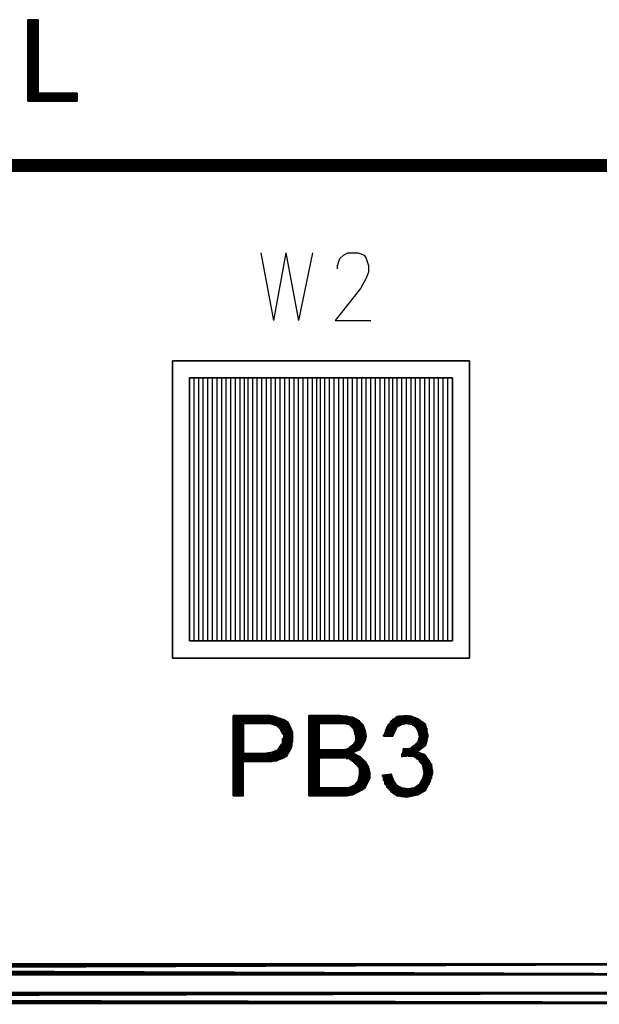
# Model space of a CAD drawing. Extents: x 12 to 27.9, y 10.8 to 21.2.
# Tile 5 of 17: x 20.4 to 20.9, y 14.2 to 15.1. Entities that reach past the tile are written whole.
import ezdxf

# ---------------------------------------------------------------- set-up
doc = ezdxf.new("R2010")
doc.units = 0
doc.layers.add('ASSYDWGTOP_pho', color=1, linetype='CONTINUOUS')

msp = doc.modelspace()

# ---------------------------------------------------------------- linework, layer by layer
at = {"layer": 'ASSYDWGTOP_pho'}
for points in [[(20.397, 15.073), (20.388, 15.073)], [(20.388, 15.073), (20.388, 15.002)], [(20.397, 15.01), (20.397, 15.073)], [(20.397, 15.009), (20.397, 15.01)], [(20.431, 15.009), (20.397, 15.009)], [(20.431, 15.002), (20.431, 15.009)], [(20.388, 15.002), (20.431, 15.002)], [(20.514, 14.776), (20.773, 14.776)], [(20.514, 14.517), (20.514, 14.776)], [(20.773, 14.776), (20.773, 14.517)], [(20.758, 14.761), (20.529, 14.761)], [(20.529, 14.761), (20.529, 14.532)], [(20.758, 14.532), (20.758, 14.761)], [(20.529, 14.532), (20.758, 14.532)], [(20.773, 14.517), (20.514, 14.517)], [(20.66, 14.467), (20.633, 14.467)], [(20.633, 14.467), (20.633, 14.397)], [(20.667, 14.466), (20.66, 14.467)], [(20.576, 14.434), (20.576, 14.46)], [(20.576, 14.46), (20.576, 14.46)], [(20.576, 14.46), (20.599, 14.46)], [(20.599, 14.46), (20.599, 14.46)], [(20.599, 14.46), (20.605, 14.458)], [(20.642, 14.437), (20.642, 14.46)], [(20.642, 14.46), (20.643, 14.46)], [(20.643, 14.46), (20.663, 14.46)], [(20.663, 14.46), (20.663, 14.46)], [(20.663, 14.46), (20.668, 14.459)], [(20.672, 14.465), (20.667, 14.466)], [(20.668, 14.459), (20.668, 14.459)], [(20.668, 14.459), (20.672, 14.455)], [(20.677, 14.462), (20.672, 14.465)], [(20.68, 14.459), (20.677, 14.462)], [(20.682, 14.454), (20.68, 14.459)], [(20.605, 14.458), (20.605, 14.458)], [(20.605, 14.458), (20.608, 14.455)], [(20.608, 14.455), (20.608, 14.455)], [(20.608, 14.455), (20.61, 14.451)], [(20.61, 14.451), (20.611, 14.451)], [(20.611, 14.451), (20.611, 14.447)], [(20.672, 14.455), (20.672, 14.455)], [(20.672, 14.455), (20.674, 14.448)], [(20.683, 14.449), (20.682, 14.454)], [(20.609, 14.442), (20.606, 14.437)], [(20.61, 14.442), (20.609, 14.442)], [(20.611, 14.447), (20.61, 14.447)], [(20.61, 14.447), (20.61, 14.442)], [(20.672, 14.442), (20.667, 14.438)], [(20.674, 14.445), (20.672, 14.442)], [(20.672, 14.442), (20.672, 14.442)], [(20.674, 14.448), (20.674, 14.445)], [(20.674, 14.448), (20.674, 14.448)], [(20.674, 14.445), (20.674, 14.445)], [(20.68, 14.441), (20.682, 14.445)], [(20.682, 14.445), (20.683, 14.449)], [(20.594, 14.434), (20.576, 14.434)], [(20.576, 14.434), (20.576, 14.434)], [(20.601, 14.435), (20.594, 14.434)], [(20.594, 14.434), (20.594, 14.434)], [(20.606, 14.437), (20.601, 14.435)], [(20.601, 14.435), (20.601, 14.435)], [(20.606, 14.437), (20.606, 14.437)], [(20.643, 14.437), (20.642, 14.437)], [(20.663, 14.437), (20.643, 14.437)], [(20.667, 14.438), (20.663, 14.437)], [(20.663, 14.437), (20.663, 14.437)], [(20.667, 14.438), (20.667, 14.438)], [(20.672, 14.435), (20.677, 14.437)], [(20.672, 14.434), (20.672, 14.435)], [(20.678, 14.431), (20.672, 14.434)], [(20.677, 14.437), (20.68, 14.441)], [(20.642, 14.429), (20.643, 14.43)], [(20.642, 14.404), (20.642, 14.429)], [(20.643, 14.43), (20.665, 14.43)], [(20.665, 14.43), (20.665, 14.43)], [(20.665, 14.43), (20.669, 14.429)], [(20.669, 14.429), (20.669, 14.429)], [(20.669, 14.429), (20.675, 14.424)], [(20.682, 14.427), (20.678, 14.431)], [(20.685, 14.422), (20.682, 14.427)], [(20.675, 14.424), (20.675, 14.424)], [(20.675, 14.424), (20.677, 14.421)], [(20.677, 14.416), (20.676, 14.41)], [(20.677, 14.421), (20.677, 14.42)], [(20.677, 14.42), (20.677, 14.416)], [(20.677, 14.416), (20.677, 14.416)], [(20.686, 14.417), (20.685, 14.422)], [(20.686, 14.412), (20.686, 14.417)], [(20.676, 14.41), (20.672, 14.406)], [(20.676, 14.41), (20.676, 14.41)], [(20.682, 14.404), (20.684, 14.408)], [(20.684, 14.408), (20.686, 14.412)], [(20.643, 14.404), (20.642, 14.404)], [(20.666, 14.404), (20.643, 14.404)], [(20.667, 14.404), (20.666, 14.404)], [(20.672, 14.406), (20.667, 14.404)], [(20.671, 14.398), (20.679, 14.402)], [(20.672, 14.406), (20.672, 14.406)], [(20.679, 14.402), (20.682, 14.404)], [(20.633, 14.397), (20.666, 14.397)], [(20.666, 14.397), (20.671, 14.398)]]:
    msp.add_lwpolyline(points, close=True, dxfattribs=at)
for points in [[(20.388, 15.002), (20.388, 15.073)], [(20.389, 15.002), (20.389, 15.073)], [(20.39, 15.002), (20.39, 15.073)], [(20.391, 15.002), (20.391, 15.073)], [(20.392, 15.002), (20.392, 15.073)], [(20.393, 15.002), (20.393, 15.073)], [(20.394, 15.002), (20.394, 15.073)], [(20.395, 15.002), (20.395, 15.073)], [(20.396, 15.002), (20.396, 15.073)], [(20.397, 15.002), (20.397, 15.009)], [(20.398, 15.002), (20.398, 15.009)], [(20.399, 15.002), (20.399, 15.009)], [(20.4, 15.002), (20.4, 15.009)], [(20.401, 15.002), (20.401, 15.009)], [(20.402, 15.002), (20.402, 15.009)], [(20.403, 15.002), (20.403, 15.009)], [(20.404, 15.002), (20.404, 15.009)], [(20.405, 15.002), (20.405, 15.009)], [(20.406, 15.002), (20.406, 15.009)], [(20.407, 15.002), (20.407, 15.009)], [(20.408, 15.002), (20.408, 15.009)], [(20.409, 15.002), (20.409, 15.009)], [(20.41, 15.002), (20.41, 15.009)], [(20.411, 15.002), (20.411, 15.009)], [(20.412, 15.002), (20.412, 15.009)], [(20.413, 15.002), (20.413, 15.009)], [(20.414, 15.002), (20.414, 15.009)], [(20.415, 15.002), (20.415, 15.009)], [(20.416, 15.002), (20.416, 15.009)], [(20.417, 15.002), (20.417, 15.009)], [(20.418, 15.002), (20.418, 15.009)], [(20.419, 15.002), (20.419, 15.009)], [(20.42, 15.002), (20.42, 15.009)], [(20.421, 15.002), (20.421, 15.009)], [(20.422, 15.002), (20.422, 15.009)], [(20.423, 15.002), (20.423, 15.009)], [(20.424, 15.002), (20.424, 15.009)], [(20.425, 15.002), (20.425, 15.009)], [(20.426, 15.002), (20.426, 15.009)], [(20.427, 15.002), (20.427, 15.009)], [(20.428, 15.002), (20.428, 15.009)], [(20.429, 15.002), (20.429, 15.009)], [(20.43, 15.002), (20.43, 15.009)], [(20.431, 15.002), (20.431, 15.009)], [(20.591, 14.87), (20.602, 14.811)], [(20.613, 14.87), (20.602, 14.811)], [(20.613, 14.87), (20.624, 14.811)], [(20.636, 14.87), (20.624, 14.811)], [(20.658, 14.859), (20.66, 14.865)], [(20.66, 14.865), (20.663, 14.868)], [(20.663, 14.868), (20.667, 14.87)], [(20.667, 14.87), (20.676, 14.87)], [(20.676, 14.87), (20.681, 14.868)], [(20.681, 14.868), (20.683, 14.865)], [(20.683, 14.865), (20.685, 14.859)], [(20.658, 14.856), (20.658, 14.859)], [(20.685, 14.853), (20.683, 14.848)], [(20.685, 14.859), (20.685, 14.853)], [(20.683, 14.848), (20.678, 14.839)], [(20.678, 14.839), (20.656, 14.811)], [(20.656, 14.811), (20.687, 14.811)], [(20.529, 14.532), (20.529, 14.761)], [(20.533, 14.532), (20.533, 14.761)], [(20.537, 14.532), (20.537, 14.761)], [(20.541, 14.532), (20.541, 14.761)], [(20.545, 14.532), (20.545, 14.761)], [(20.549, 14.532), (20.549, 14.761)], [(20.553, 14.532), (20.553, 14.761)], [(20.557, 14.532), (20.557, 14.761)], [(20.561, 14.532), (20.561, 14.761)], [(20.565, 14.532), (20.565, 14.761)], [(20.569, 14.532), (20.569, 14.761)], [(20.573, 14.532), (20.573, 14.761)], [(20.577, 14.532), (20.577, 14.761)], [(20.58, 14.532), (20.58, 14.761)], [(20.584, 14.532), (20.584, 14.761)], [(20.588, 14.532), (20.588, 14.761)], [(20.592, 14.532), (20.592, 14.761)], [(20.596, 14.532), (20.596, 14.761)], [(20.6, 14.532), (20.6, 14.761)], [(20.604, 14.532), (20.604, 14.761)], [(20.608, 14.532), (20.608, 14.761)], [(20.612, 14.532), (20.612, 14.761)], [(20.616, 14.532), (20.616, 14.761)], [(20.62, 14.532), (20.62, 14.761)], [(20.624, 14.532), (20.624, 14.761)], [(20.628, 14.532), (20.628, 14.761)], [(20.632, 14.532), (20.632, 14.761)], [(20.636, 14.532), (20.636, 14.761)], [(20.64, 14.532), (20.64, 14.761)], [(20.643, 14.532), (20.643, 14.761)], [(20.647, 14.532), (20.647, 14.761)], [(20.651, 14.532), (20.651, 14.761)], [(20.655, 14.532), (20.655, 14.761)], [(20.659, 14.532), (20.659, 14.761)], [(20.663, 14.532), (20.663, 14.761)], [(20.667, 14.532), (20.667, 14.761)], [(20.671, 14.532), (20.671, 14.761)], [(20.675, 14.532), (20.675, 14.761)], [(20.679, 14.532), (20.679, 14.761)], [(20.683, 14.532), (20.683, 14.761)], [(20.687, 14.532), (20.687, 14.761)], [(20.691, 14.532), (20.691, 14.761)], [(20.695, 14.532), (20.695, 14.761)], [(20.699, 14.532), (20.699, 14.761)], [(20.703, 14.532), (20.703, 14.761)], [(20.706, 14.532), (20.706, 14.761)], [(20.71, 14.532), (20.71, 14.761)], [(20.714, 14.532), (20.714, 14.761)], [(20.718, 14.532), (20.718, 14.761)], [(20.722, 14.532), (20.722, 14.761)], [(20.726, 14.532), (20.726, 14.761)], [(20.73, 14.532), (20.73, 14.761)], [(20.734, 14.532), (20.734, 14.761)], [(20.738, 14.532), (20.738, 14.761)], [(20.742, 14.532), (20.742, 14.761)], [(20.746, 14.532), (20.746, 14.761)], [(20.75, 14.532), (20.75, 14.761)], [(20.754, 14.532), (20.754, 14.761)], [(20.599, 14.467), (20.567, 14.467)], [(20.567, 14.467), (20.567, 14.397)], [(20.567, 14.397), (20.567, 14.467)], [(20.568, 14.397), (20.568, 14.467)], [(20.569, 14.397), (20.569, 14.467)], [(20.57, 14.397), (20.57, 14.467)], [(20.571, 14.397), (20.571, 14.467)], [(20.572, 14.397), (20.572, 14.467)], [(20.573, 14.397), (20.573, 14.467)], [(20.574, 14.397), (20.574, 14.467)], [(20.575, 14.397), (20.575, 14.467)], [(20.576, 14.46), (20.576, 14.467)], [(20.577, 14.46), (20.577, 14.467)], [(20.578, 14.46), (20.578, 14.467)], [(20.579, 14.46), (20.579, 14.467)], [(20.58, 14.46), (20.58, 14.467)], [(20.581, 14.46), (20.581, 14.467)], [(20.582, 14.46), (20.582, 14.467)], [(20.583, 14.46), (20.583, 14.467)], [(20.584, 14.46), (20.584, 14.467)], [(20.585, 14.46), (20.585, 14.467)], [(20.586, 14.46), (20.586, 14.467)], [(20.587, 14.46), (20.587, 14.467)], [(20.588, 14.46), (20.588, 14.467)], [(20.589, 14.46), (20.589, 14.467)], [(20.59, 14.46), (20.59, 14.467)], [(20.591, 14.46), (20.591, 14.467)], [(20.592, 14.46), (20.592, 14.467)], [(20.593, 14.46), (20.593, 14.467)], [(20.594, 14.46), (20.594, 14.467)], [(20.595, 14.46), (20.595, 14.467)], [(20.596, 14.46), (20.596, 14.467)], [(20.597, 14.46), (20.597, 14.467)], [(20.598, 14.46), (20.598, 14.467)], [(20.603, 14.466), (20.599, 14.467)], [(20.599, 14.46), (20.599, 14.467)], [(20.6, 14.46), (20.6, 14.467)], [(20.601, 14.46), (20.601, 14.467)], [(20.602, 14.459), (20.602, 14.467)], [(20.634, 14.397), (20.634, 14.467)], [(20.635, 14.397), (20.635, 14.467)], [(20.636, 14.397), (20.636, 14.467)], [(20.637, 14.397), (20.637, 14.467)], [(20.638, 14.397), (20.638, 14.467)], [(20.639, 14.397), (20.639, 14.467)], [(20.64, 14.397), (20.64, 14.467)], [(20.641, 14.397), (20.641, 14.467)], [(20.642, 14.397), (20.642, 14.467)], [(20.643, 14.46), (20.643, 14.467)], [(20.644, 14.46), (20.644, 14.467)], [(20.645, 14.46), (20.645, 14.467)], [(20.646, 14.46), (20.646, 14.467)], [(20.647, 14.46), (20.647, 14.467)], [(20.648, 14.46), (20.648, 14.467)], [(20.649, 14.46), (20.649, 14.467)], [(20.65, 14.46), (20.65, 14.467)], [(20.651, 14.46), (20.651, 14.467)], [(20.652, 14.46), (20.652, 14.467)], [(20.653, 14.46), (20.653, 14.467)], [(20.654, 14.46), (20.654, 14.467)], [(20.655, 14.46), (20.655, 14.467)], [(20.656, 14.46), (20.656, 14.467)], [(20.657, 14.46), (20.657, 14.467)], [(20.658, 14.46), (20.658, 14.467)], [(20.659, 14.46), (20.659, 14.467)], [(20.66, 14.46), (20.66, 14.467)], [(20.661, 14.46), (20.661, 14.467)], [(20.662, 14.46), (20.662, 14.467)], [(20.663, 14.46), (20.663, 14.467)], [(20.664, 14.46), (20.664, 14.467)], [(20.665, 14.46), (20.665, 14.467)], [(20.666, 14.46), (20.666, 14.467)], [(20.718, 14.467), (20.71, 14.466)], [(20.712, 14.458), (20.712, 14.467)], [(20.713, 14.459), (20.713, 14.467)], [(20.714, 14.459), (20.714, 14.467)], [(20.715, 14.46), (20.715, 14.467)], [(20.716, 14.46), (20.716, 14.467)], [(20.717, 14.46), (20.717, 14.467)], [(20.723, 14.466), (20.718, 14.467)], [(20.718, 14.46), (20.718, 14.467)], [(20.719, 14.46), (20.719, 14.467)], [(20.72, 14.46), (20.72, 14.467)], [(20.721, 14.46), (20.721, 14.467)], [(20.722, 14.46), (20.722, 14.467)], [(20.612, 14.463), (20.603, 14.466)], [(20.603, 14.459), (20.603, 14.466)], [(20.604, 14.459), (20.604, 14.466)], [(20.605, 14.458), (20.605, 14.466)], [(20.606, 14.458), (20.606, 14.465)], [(20.607, 14.457), (20.607, 14.465)], [(20.608, 14.456), (20.608, 14.465)], [(20.609, 14.454), (20.609, 14.464)], [(20.61, 14.452), (20.61, 14.464)], [(20.611, 14.43), (20.611, 14.464)], [(20.615, 14.461), (20.612, 14.463)], [(20.612, 14.431), (20.612, 14.463)], [(20.613, 14.432), (20.613, 14.462)], [(20.614, 14.433), (20.614, 14.461)], [(20.617, 14.457), (20.615, 14.461)], [(20.615, 14.434), (20.615, 14.46)], [(20.616, 14.436), (20.616, 14.459)], [(20.667, 14.46), (20.667, 14.466)], [(20.668, 14.459), (20.668, 14.466)], [(20.669, 14.458), (20.669, 14.466)], [(20.67, 14.457), (20.67, 14.466)], [(20.671, 14.456), (20.671, 14.466)], [(20.672, 14.455), (20.672, 14.465)], [(20.673, 14.451), (20.673, 14.465)], [(20.674, 14.436), (20.674, 14.464)], [(20.675, 14.436), (20.675, 14.464)], [(20.676, 14.437), (20.676, 14.463)], [(20.677, 14.437), (20.677, 14.463)], [(20.678, 14.439), (20.678, 14.461)], [(20.679, 14.44), (20.679, 14.46)], [(20.705, 14.462), (20.701, 14.457)], [(20.702, 14.449), (20.702, 14.459)], [(20.703, 14.449), (20.703, 14.46)], [(20.704, 14.449), (20.704, 14.462)], [(20.71, 14.466), (20.705, 14.462)], [(20.705, 14.449), (20.705, 14.463)], [(20.706, 14.449), (20.706, 14.464)], [(20.707, 14.452), (20.707, 14.464)], [(20.708, 14.454), (20.708, 14.465)], [(20.709, 14.456), (20.709, 14.465)], [(20.71, 14.457), (20.71, 14.466)], [(20.71, 14.457), (20.714, 14.459)], [(20.711, 14.458), (20.711, 14.466)], [(20.714, 14.459), (20.718, 14.46)], [(20.714, 14.459), (20.714, 14.459)], [(20.718, 14.46), (20.718, 14.46)], [(20.718, 14.46), (20.723, 14.459)], [(20.728, 14.464), (20.723, 14.466)], [(20.723, 14.459), (20.723, 14.466)], [(20.723, 14.459), (20.723, 14.459)], [(20.723, 14.459), (20.726, 14.457)], [(20.724, 14.459), (20.724, 14.466)], [(20.725, 14.458), (20.725, 14.465)], [(20.726, 14.457), (20.726, 14.465)], [(20.727, 14.456), (20.727, 14.465)], [(20.735, 14.459), (20.728, 14.464)], [(20.728, 14.454), (20.728, 14.464)], [(20.729, 14.451), (20.729, 14.463)], [(20.73, 14.437), (20.73, 14.463)], [(20.731, 14.438), (20.731, 14.462)], [(20.732, 14.439), (20.732, 14.461)], [(20.733, 14.44), (20.733, 14.46)], [(20.734, 14.44), (20.734, 14.46)], [(20.737, 14.449), (20.735, 14.459)], [(20.735, 14.441), (20.735, 14.459)], [(20.619, 14.452), (20.617, 14.457)], [(20.617, 14.437), (20.617, 14.457)], [(20.618, 14.439), (20.618, 14.455)], [(20.619, 14.444), (20.619, 14.453)], [(20.619, 14.447), (20.619, 14.452)], [(20.68, 14.441), (20.68, 14.458)], [(20.681, 14.443), (20.681, 14.456)], [(20.682, 14.446), (20.682, 14.453)], [(20.701, 14.457), (20.698, 14.449)], [(20.698, 14.449), (20.698, 14.45)], [(20.699, 14.449), (20.699, 14.452)], [(20.7, 14.449), (20.7, 14.455)], [(20.701, 14.449), (20.701, 14.457)], [(20.706, 14.449), (20.708, 14.453)], [(20.708, 14.453), (20.71, 14.457)], [(20.708, 14.453), (20.708, 14.453)], [(20.71, 14.457), (20.71, 14.457)], [(20.726, 14.457), (20.726, 14.457)], [(20.726, 14.457), (20.728, 14.453)], [(20.728, 14.453), (20.728, 14.453)], [(20.728, 14.453), (20.729, 14.449)], [(20.736, 14.444), (20.736, 14.456)], [(20.737, 14.448), (20.737, 14.451)], [(20.61, 14.429), (20.61, 14.444)], [(20.618, 14.439), (20.619, 14.447)], [(20.672, 14.434), (20.672, 14.442)], [(20.673, 14.435), (20.673, 14.443)], [(20.698, 14.449), (20.706, 14.449)], [(20.728, 14.444), (20.725, 14.441)], [(20.727, 14.429), (20.727, 14.442)], [(20.729, 14.449), (20.728, 14.444)], [(20.728, 14.444), (20.728, 14.444)], [(20.728, 14.436), (20.728, 14.443)], [(20.729, 14.449), (20.729, 14.449)], [(20.729, 14.437), (20.729, 14.447)], [(20.735, 14.441), (20.737, 14.449)], [(20.576, 14.427), (20.576, 14.434)], [(20.577, 14.427), (20.577, 14.434)], [(20.578, 14.427), (20.578, 14.434)], [(20.579, 14.427), (20.579, 14.434)], [(20.58, 14.427), (20.58, 14.434)], [(20.581, 14.427), (20.581, 14.434)], [(20.582, 14.427), (20.582, 14.434)], [(20.583, 14.427), (20.583, 14.434)], [(20.584, 14.427), (20.584, 14.434)], [(20.585, 14.427), (20.585, 14.434)], [(20.586, 14.427), (20.586, 14.434)], [(20.587, 14.427), (20.587, 14.434)], [(20.588, 14.427), (20.588, 14.434)], [(20.589, 14.427), (20.589, 14.434)], [(20.59, 14.427), (20.59, 14.434)], [(20.591, 14.427), (20.591, 14.434)], [(20.592, 14.427), (20.592, 14.434)], [(20.593, 14.427), (20.593, 14.434)], [(20.594, 14.427), (20.594, 14.434)], [(20.595, 14.427), (20.595, 14.434)], [(20.596, 14.427), (20.596, 14.434)], [(20.597, 14.427), (20.597, 14.434)], [(20.598, 14.427), (20.598, 14.434)], [(20.599, 14.427), (20.599, 14.434)], [(20.6, 14.427), (20.6, 14.434)], [(20.601, 14.427), (20.601, 14.435)], [(20.602, 14.427), (20.602, 14.435)], [(20.603, 14.427), (20.603, 14.435)], [(20.604, 14.427), (20.604, 14.436)], [(20.605, 14.427), (20.605, 14.436)], [(20.606, 14.428), (20.606, 14.437)], [(20.607, 14.428), (20.607, 14.438)], [(20.608, 14.429), (20.608, 14.439)], [(20.609, 14.429), (20.609, 14.441)], [(20.614, 14.432), (20.618, 14.439)], [(20.643, 14.43), (20.643, 14.437)], [(20.644, 14.43), (20.644, 14.437)], [(20.645, 14.43), (20.645, 14.437)], [(20.646, 14.43), (20.646, 14.437)], [(20.647, 14.43), (20.647, 14.437)], [(20.648, 14.43), (20.648, 14.437)], [(20.649, 14.43), (20.649, 14.437)], [(20.65, 14.43), (20.65, 14.437)], [(20.651, 14.43), (20.651, 14.437)], [(20.652, 14.43), (20.652, 14.437)], [(20.653, 14.43), (20.653, 14.437)], [(20.654, 14.43), (20.654, 14.437)], [(20.655, 14.43), (20.655, 14.437)], [(20.656, 14.43), (20.656, 14.437)], [(20.657, 14.43), (20.657, 14.437)], [(20.658, 14.43), (20.658, 14.437)], [(20.659, 14.43), (20.659, 14.437)], [(20.66, 14.43), (20.66, 14.437)], [(20.661, 14.43), (20.661, 14.437)], [(20.662, 14.43), (20.662, 14.437)], [(20.663, 14.43), (20.663, 14.437)], [(20.664, 14.43), (20.664, 14.437)], [(20.665, 14.43), (20.665, 14.437)], [(20.666, 14.429), (20.666, 14.437)], [(20.667, 14.429), (20.667, 14.438)], [(20.668, 14.429), (20.668, 14.439)], [(20.669, 14.428), (20.669, 14.439)], [(20.67, 14.428), (20.67, 14.44)], [(20.671, 14.427), (20.671, 14.441)], [(20.672, 14.426), (20.672, 14.434)], [(20.673, 14.425), (20.673, 14.433)], [(20.674, 14.424), (20.674, 14.433)], [(20.715, 14.438), (20.714, 14.431)], [(20.714, 14.431), (20.714, 14.434)], [(20.721, 14.438), (20.715, 14.438)], [(20.715, 14.431), (20.715, 14.438)], [(20.716, 14.431), (20.716, 14.438)], [(20.717, 14.431), (20.717, 14.438)], [(20.718, 14.431), (20.718, 14.438)], [(20.719, 14.432), (20.719, 14.438)], [(20.72, 14.431), (20.72, 14.438)], [(20.725, 14.441), (20.721, 14.438)], [(20.721, 14.438), (20.721, 14.438)], [(20.721, 14.431), (20.721, 14.438)], [(20.722, 14.431), (20.722, 14.438)], [(20.723, 14.431), (20.723, 14.439)], [(20.724, 14.431), (20.724, 14.44)], [(20.725, 14.441), (20.725, 14.441)], [(20.725, 14.431), (20.725, 14.44)], [(20.726, 14.43), (20.726, 14.441)], [(20.728, 14.436), (20.735, 14.441)], [(20.728, 14.435), (20.728, 14.436)], [(20.734, 14.433), (20.728, 14.435)], [(20.728, 14.429), (20.728, 14.435)], [(20.729, 14.428), (20.729, 14.434)], [(20.73, 14.427), (20.73, 14.434)], [(20.731, 14.425), (20.731, 14.434)], [(20.732, 14.424), (20.732, 14.433)], [(20.733, 14.42), (20.733, 14.433)], [(20.737, 14.429), (20.734, 14.433)], [(20.576, 14.426), (20.576, 14.427)], [(20.576, 14.427), (20.601, 14.427)], [(20.576, 14.397), (20.576, 14.426)], [(20.601, 14.427), (20.606, 14.428)], [(20.606, 14.428), (20.611, 14.43)], [(20.611, 14.43), (20.614, 14.432)], [(20.675, 14.423), (20.675, 14.432)], [(20.676, 14.422), (20.676, 14.432)], [(20.677, 14.401), (20.677, 14.431)], [(20.678, 14.401), (20.678, 14.431)], [(20.679, 14.402), (20.679, 14.43)], [(20.68, 14.402), (20.68, 14.429)], [(20.681, 14.403), (20.681, 14.428)], [(20.682, 14.404), (20.682, 14.427)], [(20.683, 14.406), (20.683, 14.425)], [(20.714, 14.431), (20.719, 14.432)], [(20.719, 14.432), (20.719, 14.432)], [(20.719, 14.432), (20.725, 14.431)], [(20.725, 14.431), (20.725, 14.431)], [(20.725, 14.431), (20.729, 14.428)], [(20.729, 14.428), (20.729, 14.427)], [(20.729, 14.427), (20.732, 14.424)], [(20.734, 14.401), (20.734, 14.432)], [(20.735, 14.403), (20.735, 14.431)], [(20.736, 14.404), (20.736, 14.43)], [(20.74, 14.424), (20.737, 14.429)], [(20.737, 14.406), (20.737, 14.429)], [(20.738, 14.407), (20.738, 14.428)], [(20.739, 14.409), (20.739, 14.426)], [(20.74, 14.412), (20.74, 14.425)], [(20.684, 14.408), (20.684, 14.423)], [(20.685, 14.41), (20.685, 14.421)], [(20.705, 14.416), (20.697, 14.415)], [(20.703, 14.402), (20.703, 14.416)], [(20.704, 14.401), (20.704, 14.416)], [(20.707, 14.41), (20.705, 14.416)], [(20.732, 14.424), (20.732, 14.423)], [(20.732, 14.423), (20.733, 14.417)], [(20.733, 14.417), (20.732, 14.412)], [(20.733, 14.417), (20.733, 14.417)], [(20.733, 14.417), (20.733, 14.417)], [(20.739, 14.41), (20.741, 14.417)], [(20.741, 14.417), (20.74, 14.424)], [(20.741, 14.416), (20.741, 14.419)], [(20.673, 14.399), (20.673, 14.407)], [(20.674, 14.399), (20.674, 14.408)], [(20.675, 14.4), (20.675, 14.409)], [(20.676, 14.4), (20.676, 14.411)], [(20.697, 14.415), (20.699, 14.408)], [(20.697, 14.414), (20.697, 14.415)], [(20.698, 14.41), (20.698, 14.415)], [(20.699, 14.407), (20.699, 14.415)], [(20.699, 14.408), (20.704, 14.401)], [(20.7, 14.406), (20.7, 14.415)], [(20.701, 14.404), (20.701, 14.415)], [(20.702, 14.403), (20.702, 14.415)], [(20.705, 14.4), (20.705, 14.415)], [(20.706, 14.399), (20.706, 14.412)], [(20.71, 14.406), (20.707, 14.41)], [(20.707, 14.41), (20.707, 14.41)], [(20.707, 14.399), (20.707, 14.41)], [(20.708, 14.398), (20.708, 14.408)], [(20.709, 14.398), (20.709, 14.407)], [(20.729, 14.407), (20.725, 14.404)], [(20.732, 14.412), (20.729, 14.407)], [(20.729, 14.407), (20.729, 14.407)], [(20.729, 14.399), (20.729, 14.407)], [(20.73, 14.399), (20.73, 14.408)], [(20.731, 14.4), (20.731, 14.41)], [(20.732, 14.412), (20.732, 14.412)], [(20.732, 14.4), (20.732, 14.412)], [(20.733, 14.401), (20.733, 14.415)], [(20.735, 14.402), (20.739, 14.41)], [(20.643, 14.397), (20.643, 14.404)], [(20.644, 14.397), (20.644, 14.404)], [(20.645, 14.397), (20.645, 14.404)], [(20.646, 14.397), (20.646, 14.404)], [(20.647, 14.397), (20.647, 14.404)], [(20.648, 14.397), (20.648, 14.404)], [(20.649, 14.397), (20.649, 14.404)], [(20.65, 14.397), (20.65, 14.404)], [(20.651, 14.397), (20.651, 14.404)], [(20.652, 14.397), (20.652, 14.404)], [(20.653, 14.397), (20.653, 14.404)], [(20.654, 14.397), (20.654, 14.404)], [(20.655, 14.397), (20.655, 14.404)], [(20.656, 14.397), (20.656, 14.404)], [(20.657, 14.397), (20.657, 14.404)], [(20.658, 14.397), (20.658, 14.404)], [(20.659, 14.397), (20.659, 14.404)], [(20.66, 14.397), (20.66, 14.404)], [(20.661, 14.397), (20.661, 14.404)], [(20.662, 14.397), (20.662, 14.404)], [(20.663, 14.397), (20.663, 14.404)], [(20.664, 14.397), (20.664, 14.404)], [(20.665, 14.397), (20.665, 14.404)], [(20.666, 14.397), (20.666, 14.404)], [(20.667, 14.397), (20.667, 14.404)], [(20.668, 14.397), (20.668, 14.404)], [(20.669, 14.397), (20.669, 14.405)], [(20.67, 14.398), (20.67, 14.405)], [(20.671, 14.398), (20.671, 14.406)], [(20.672, 14.398), (20.672, 14.406)], [(20.704, 14.401), (20.71, 14.397)], [(20.714, 14.404), (20.71, 14.406)], [(20.71, 14.406), (20.71, 14.406)], [(20.71, 14.397), (20.71, 14.406)], [(20.711, 14.397), (20.711, 14.405)], [(20.712, 14.397), (20.712, 14.405)], [(20.713, 14.397), (20.713, 14.404)], [(20.719, 14.403), (20.714, 14.404)], [(20.714, 14.404), (20.714, 14.404)], [(20.714, 14.396), (20.714, 14.404)], [(20.715, 14.396), (20.715, 14.404)], [(20.716, 14.396), (20.716, 14.403)], [(20.717, 14.396), (20.717, 14.403)], [(20.718, 14.396), (20.718, 14.403)], [(20.725, 14.404), (20.719, 14.403)], [(20.719, 14.403), (20.719, 14.403)], [(20.719, 14.396), (20.719, 14.403)], [(20.72, 14.396), (20.72, 14.403)], [(20.721, 14.397), (20.721, 14.403)], [(20.722, 14.397), (20.722, 14.403)], [(20.723, 14.397), (20.723, 14.404)], [(20.724, 14.397), (20.724, 14.404)], [(20.725, 14.404), (20.725, 14.404)], [(20.725, 14.397), (20.725, 14.404)], [(20.726, 14.398), (20.726, 14.405)], [(20.727, 14.398), (20.727, 14.405)], [(20.728, 14.398), (20.728, 14.406)], [(20.728, 14.398), (20.735, 14.402)], [(20.567, 14.397), (20.576, 14.397)], [(20.71, 14.397), (20.718, 14.396)], [(20.718, 14.396), (20.728, 14.398)]]:
    msp.add_lwpolyline(points, dxfattribs=at)
at = {"layer": 'ASSYDWGTOP_pho', "const_width": 0.01111}
for points in [[(18.533, 14.946), (21.533, 14.946)], [(21.533, 14.246), (18.533, 14.246)], [(22.043, 14.221), (17.143, 14.221)]]:
    msp.add_lwpolyline(points, close=True, dxfattribs=at)

doc.saveas('drawing.dxf')
